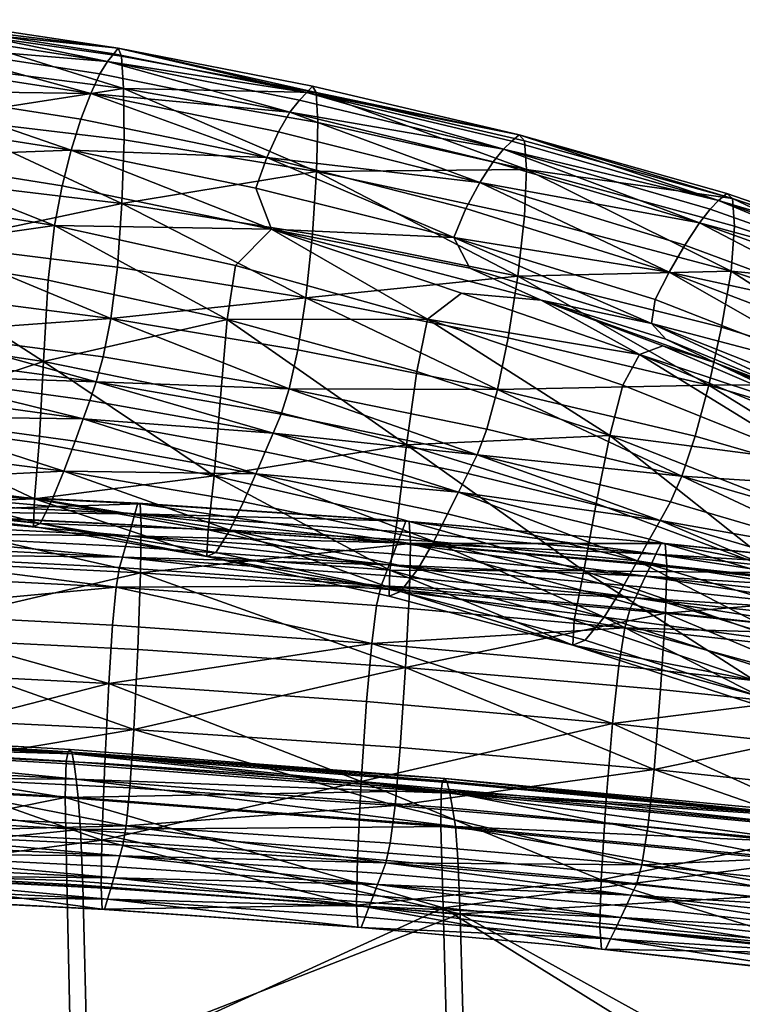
# Model space of a CAD drawing. Header units: millimetres. Extents: x -312 to 313, y -340 to 267.
# Tile 58 of 73: x 50 to 105, y 189 to 264. Entities that reach past the tile are written whole.
import ezdxf

# ---------------------------------------------------------------- set-up
doc = ezdxf.new("R2010")
doc.units = ezdxf.units.MM
doc.layers.add('Default', color=7, linetype='Continuous', true_color=0x000000)

msp = doc.modelspace()

# ---------------------------------------------------------------- linework, layer by layer
at = {"layer": 'Default', "color": 18, "true_color": 0x000000}
for points in [[(42.782, 263.512, 737.444), (42.407, 262.898, 740.701), (56.683, 260.688, 739.803)], [(42.782, 263.512, 737.444), (57.495, 261.708, 733.118), (43.077, 263.888, 734.077)], [(42.782, 263.512, 737.444), (56.683, 260.688, 739.803), (57.15, 261.282, 736.506)], [(42.782, 263.512, 737.444), (57.15, 261.282, 736.506), (57.495, 261.708, 733.118)], [(43.321, 263.164, 726.491), (43.077, 263.888, 734.077), (57.495, 261.708, 733.118)], [(41.941, 261.91, 743.428), (56.683, 260.688, 739.803), (42.407, 262.898, 740.701)], [(43.321, 263.164, 726.491), (57.911, 258.624, 710.188), (43.54, 260.479, 710.58)], [(43.321, 263.164, 726.491), (57.742, 261.107, 725.668), (57.911, 258.624, 710.188)], [(43.321, 263.164, 726.491), (57.495, 261.708, 733.118), (57.742, 261.107, 725.668)], [(41.941, 261.91, 743.428), (41.374, 260.411, 745.213), (55.394, 258.253, 744.294)], [(41.941, 261.91, 743.428), (55.394, 258.253, 744.294), (56.096, 259.74, 742.55)], [(41.941, 261.91, 743.428), (56.096, 259.74, 742.55), (56.683, 260.688, 739.803)], [(71.921, 258.335, 735.242), (57.15, 261.282, 736.506), (56.683, 260.688, 739.803)], [(71.921, 258.335, 735.242), (57.495, 261.708, 733.118), (57.15, 261.282, 736.506)], [(71.921, 258.335, 735.242), (72.358, 258.808, 731.838), (57.495, 261.708, 733.118)], [(72.639, 258.322, 724.552), (57.742, 261.107, 725.668), (57.495, 261.708, 733.118)], [(72.639, 258.322, 724.552), (57.495, 261.708, 733.118), (72.358, 258.808, 731.838)], [(72.639, 258.322, 724.552), (57.911, 258.624, 710.188), (57.742, 261.107, 725.668)], [(40.743, 258.454, 745.807), (55.394, 258.253, 744.294), (41.374, 260.411, 745.213)], [(43.637, 256.413, 690.878), (43.54, 260.479, 710.58), (57.911, 258.624, 710.188)], [(70.625, 256.826, 741.317), (56.683, 260.688, 739.803), (56.096, 259.74, 742.55)], [(70.625, 256.826, 741.317), (71.346, 257.752, 738.566), (56.683, 260.688, 739.803)], [(71.921, 258.335, 735.242), (56.683, 260.688, 739.803), (71.346, 257.752, 738.566)], [(70.625, 256.826, 741.317), (56.096, 259.74, 742.55), (55.394, 258.253, 744.294)], [(71.921, 258.335, 735.242), (88.156, 255.089, 730.054), (72.358, 258.808, 731.838)], [(72.639, 258.322, 724.552), (72.358, 258.808, 731.838), (88.156, 255.089, 730.054)], [(40.743, 258.454, 745.807), (40.085, 256.089, 744.96), (53.895, 253.92, 743.971)], [(40.743, 258.454, 745.807), (53.895, 253.92, 743.971), (54.639, 256.291, 744.833)], [(40.743, 258.454, 745.807), (54.639, 256.291, 744.833), (55.394, 258.253, 744.294)], [(43.637, 256.413, 690.878), (57.911, 258.624, 710.188), (57.943, 254.718, 691.046)], [(68.849, 253.357, 743.506), (55.394, 258.253, 744.294), (54.639, 256.291, 744.833)], [(68.849, 253.357, 743.506), (69.755, 255.326, 742.998), (55.394, 258.253, 744.294)], [(70.625, 256.826, 741.317), (55.394, 258.253, 744.294), (69.755, 255.326, 742.998)], [(72.666, 252.295, 691.112), (57.911, 258.624, 710.188), (72.753, 256.027, 709.584)], [(72.666, 252.295, 691.112), (57.943, 254.718, 691.046), (57.911, 258.624, 710.188)], [(72.639, 258.322, 724.552), (72.753, 256.027, 709.584), (57.911, 258.624, 710.188)], [(71.921, 258.335, 735.242), (71.346, 257.752, 738.566), (86.952, 253.991, 736.801)], [(71.921, 258.335, 735.242), (86.952, 253.991, 736.801), (87.594, 254.599, 733.475)], [(71.921, 258.335, 735.242), (87.594, 254.599, 733.475), (88.156, 255.089, 730.054)], [(72.639, 258.322, 724.552), (88.709, 252.444, 708.635), (72.753, 256.027, 709.584)], [(72.639, 258.322, 724.552), (88.555, 254.642, 722.965), (88.709, 252.444, 708.635)], [(72.639, 258.322, 724.552), (88.156, 255.089, 730.054), (88.555, 254.642, 722.965)], [(70.625, 256.826, 741.317), (86.952, 253.991, 736.801), (71.346, 257.752, 738.566)], [(70.625, 256.826, 741.317), (69.755, 255.326, 742.998), (85.142, 251.441, 741.143)], [(70.625, 256.826, 741.317), (85.142, 251.441, 741.143), (86.158, 253.02, 739.526)], [(70.625, 256.826, 741.317), (86.158, 253.02, 739.526), (86.952, 253.991, 736.801)], [(39.491, 253.379, 742.817), (53.895, 253.92, 743.971), (40.085, 256.089, 744.96)], [(43.637, 256.413, 690.878), (57.78, 249.847, 672.611), (43.515, 251.553, 671.918)], [(43.637, 256.413, 690.878), (57.943, 254.718, 691.046), (57.78, 249.847, 672.611)], [(68.849, 253.357, 743.506), (54.639, 256.291, 744.833), (53.895, 253.92, 743.971)], [(72.666, 252.295, 691.112), (72.753, 256.027, 709.584), (88.709, 252.444, 708.635)], [(68.849, 253.357, 743.506), (85.142, 251.441, 741.143), (69.755, 255.326, 742.998)], [(103.39, 250.067, 731.305), (88.156, 255.089, 730.054), (87.594, 254.599, 733.475)], [(103.39, 250.067, 731.305), (104.01, 250.605, 727.883), (88.156, 255.089, 730.054)], [(104.462, 250.22, 721.02), (88.555, 254.642, 722.965), (88.156, 255.089, 730.054)], [(104.462, 250.22, 721.02), (88.156, 255.089, 730.054), (104.01, 250.605, 727.883)], [(72.666, 252.295, 691.112), (57.78, 249.847, 672.611), (57.943, 254.718, 691.046)], [(103.39, 250.067, 731.305), (87.594, 254.599, 733.475), (86.952, 253.991, 736.801)], [(104.462, 250.22, 721.02), (88.709, 252.444, 708.635), (88.555, 254.642, 722.965)], [(39.491, 253.379, 742.817), (53.208, 251.193, 741.805), (53.895, 253.92, 743.971)], [(69.21, 247.876, 740.644), (53.895, 253.92, 743.971), (53.208, 251.193, 741.805)], [(69.21, 247.876, 740.644), (68.025, 251.024, 742.735), (53.895, 253.92, 743.971)], [(68.849, 253.357, 743.506), (53.895, 253.92, 743.971), (68.025, 251.024, 742.735)], [(101.941, 248.363, 737.222), (86.952, 253.991, 736.801), (86.158, 253.02, 739.526)], [(101.941, 248.363, 737.222), (102.75, 249.41, 734.576), (86.952, 253.991, 736.801)], [(103.39, 250.067, 731.305), (86.952, 253.991, 736.801), (102.75, 249.41, 734.576)], [(39.491, 253.379, 742.817), (39.051, 250.386, 739.518), (52.623, 248.165, 738.432)], [(39.491, 253.379, 742.817), (52.623, 248.165, 738.432), (53.208, 251.193, 741.805)], [(68.849, 253.357, 743.506), (68.025, 251.024, 742.735), (83.146, 247.254, 741.268)], [(68.849, 253.357, 743.506), (83.146, 247.254, 741.268), (84.08, 249.452, 741.705)], [(68.849, 253.357, 743.506), (84.08, 249.452, 741.705), (85.142, 251.441, 741.143)], [(101.941, 248.363, 737.222), (86.158, 253.02, 739.526), (85.142, 251.441, 741.143)], [(72.666, 252.295, 691.112), (72.344, 247.501, 673.315), (57.78, 249.847, 672.611)], [(72.666, 252.295, 691.112), (88.046, 244.291, 674.008), (72.344, 247.501, 673.315)], [(72.666, 252.295, 691.112), (88.709, 252.444, 708.635), (88.558, 248.868, 691.003)], [(72.666, 252.295, 691.112), (88.558, 248.868, 691.003), (88.046, 244.291, 674.008)], [(104.339, 244.687, 690.76), (88.558, 248.868, 691.003), (88.709, 252.444, 708.635)], [(104.339, 244.687, 690.76), (88.709, 252.444, 708.635), (104.595, 248.104, 707.425)], [(104.462, 250.22, 721.02), (104.595, 248.104, 707.425), (88.709, 252.444, 708.635)], [(43.203, 246.759, 656.786), (43.515, 251.553, 671.918), (57.78, 249.847, 672.611)], [(99.605, 244.603, 739.412), (85.142, 251.441, 741.143), (84.08, 249.452, 741.705)], [(99.605, 244.603, 739.412), (100.814, 246.659, 738.773), (85.142, 251.441, 741.143)], [(101.941, 248.363, 737.222), (85.142, 251.441, 741.143), (100.814, 246.659, 738.773)], [(69.21, 247.876, 740.644), (53.208, 251.193, 741.805), (52.623, 248.165, 738.432)], [(69.21, 247.876, 740.644), (83.146, 247.254, 741.268), (68.025, 251.024, 742.735)], [(103.39, 250.067, 731.305), (119.039, 245.415, 725.443), (104.01, 250.605, 727.883)], [(104.462, 250.22, 721.02), (104.01, 250.605, 727.883), (119.039, 245.415, 725.443)], [(38.724, 246.167, 731.512), (52.623, 248.165, 738.432), (39.051, 250.386, 739.518)], [(43.203, 246.759, 656.786), (57.78, 249.847, 672.611), (57.436, 244.975, 657.843)], [(71.847, 242.632, 659.005), (57.436, 244.975, 657.843), (57.78, 249.847, 672.611)], [(71.847, 242.632, 659.005), (57.78, 249.847, 672.611), (72.344, 247.501, 673.315)], [(103.39, 250.067, 731.305), (102.75, 249.41, 734.576), (117.99, 244.007, 731.96)], [(103.39, 250.067, 731.305), (117.99, 244.007, 731.96), (118.535, 244.727, 728.839)], [(103.39, 250.067, 731.305), (118.535, 244.727, 728.839), (119.039, 245.415, 725.443)], [(104.462, 250.22, 721.02), (119.228, 243.234, 706.039), (104.595, 248.104, 707.425)], [(104.462, 250.22, 721.02), (119.328, 245.206, 718.824), (119.228, 243.234, 706.039)], [(104.462, 250.22, 721.02), (119.039, 245.415, 725.443), (119.328, 245.206, 718.824)], [(99.605, 244.603, 739.412), (84.08, 249.452, 741.705), (83.146, 247.254, 741.268)], [(101.941, 248.363, 737.222), (117.99, 244.007, 731.96), (102.75, 249.41, 734.576)], [(104.339, 244.687, 690.76), (88.046, 244.291, 674.008), (88.558, 248.868, 691.003)], [(101.941, 248.363, 737.222), (100.814, 246.659, 738.773), (116.023, 241.043, 735.931)], [(101.941, 248.363, 737.222), (116.023, 241.043, 735.931), (117.215, 242.899, 734.444)], [(101.941, 248.363, 737.222), (117.215, 242.899, 734.444), (117.99, 244.007, 731.96)], [(38.724, 246.167, 731.512), (52.148, 243.976, 730.53), (52.623, 248.165, 738.432)], [(65.824, 240.98, 729.173), (52.623, 248.165, 738.432), (52.148, 243.976, 730.53)], [(65.824, 240.98, 729.173), (66.465, 245.117, 737.005), (52.623, 248.165, 738.432)], [(69.21, 247.876, 740.644), (52.623, 248.165, 738.432), (66.465, 245.117, 737.005)], [(69.21, 247.876, 740.644), (66.465, 245.117, 737.005), (81.137, 241.02, 735.27)], [(69.21, 247.876, 740.644), (84.379, 244.904, 740.332), (83.146, 247.254, 741.268)], [(69.21, 247.876, 740.644), (81.137, 241.02, 735.27), (83.734, 242.993, 738.53)], [(69.21, 247.876, 740.644), (83.734, 242.993, 738.53), (89.818, 242.459, 739.4)], [(69.21, 247.876, 740.644), (89.818, 242.459, 739.4), (84.379, 244.904, 740.332)], [(71.847, 242.632, 659.005), (72.344, 247.501, 673.315), (88.046, 244.291, 674.008)], [(104.339, 244.687, 690.76), (104.595, 248.104, 707.425), (119.228, 243.234, 706.039)], [(43.203, 246.759, 656.786), (56.921, 241.063, 649.706), (42.73, 242.896, 648.566)], [(43.203, 246.759, 656.786), (57.436, 244.975, 657.843), (56.921, 241.063, 649.706)], [(99.605, 244.603, 739.412), (83.146, 247.254, 741.268), (98.552, 242.5, 739.322)], [(98.264, 240.686, 738.867), (83.146, 247.254, 741.268), (84.379, 244.904, 740.332)], [(98.264, 240.686, 738.867), (98.552, 242.5, 739.322), (83.146, 247.254, 741.268)], [(38.724, 246.167, 731.512), (38.473, 239.78, 715.243), (51.785, 237.764, 714.777)], [(38.724, 246.167, 731.512), (51.785, 237.764, 714.777), (52.148, 243.976, 730.53)], [(99.605, 244.603, 739.412), (116.023, 241.043, 735.931), (100.814, 246.659, 738.773)], [(71.847, 242.632, 659.005), (56.921, 241.063, 649.706), (57.436, 244.975, 657.843)], [(65.824, 240.98, 729.173), (81.137, 241.02, 735.27), (66.465, 245.117, 737.005)], [(98.264, 240.686, 738.867), (84.379, 244.904, 740.332), (89.818, 242.459, 739.4)], [(104.339, 244.687, 690.76), (103.623, 240.398, 674.679), (88.046, 244.291, 674.008)], [(99.605, 244.603, 739.412), (98.552, 242.5, 739.322), (113.537, 236.659, 736.653)], [(99.605, 244.603, 739.412), (113.537, 236.659, 736.653), (114.701, 238.833, 736.604)], [(99.605, 244.603, 739.412), (114.701, 238.833, 736.604), (116.023, 241.043, 735.931)], [(104.339, 244.687, 690.76), (117.815, 235.998, 675.321), (103.623, 240.398, 674.679)], [(104.339, 244.687, 690.76), (119.228, 243.234, 706.039), (118.729, 239.998, 690.425)], [(104.339, 244.687, 690.76), (118.729, 239.998, 690.425), (117.815, 235.998, 675.321)], [(65.824, 240.98, 729.173), (52.148, 243.976, 730.53), (51.785, 237.764, 714.777)], [(71.847, 242.632, 659.005), (88.046, 244.291, 674.008), (87.312, 239.591, 660.286)], [(102.642, 235.954, 661.632), (87.312, 239.591, 660.286), (88.046, 244.291, 674.008)], [(102.642, 235.954, 661.632), (88.046, 244.291, 674.008), (103.623, 240.398, 674.679)], [(97.335, 238.312, 736.654), (83.734, 242.993, 738.53), (81.137, 241.02, 735.27)], [(97.335, 238.312, 736.654), (89.818, 242.459, 739.4), (83.734, 242.993, 738.53)], [(42.213, 239.999, 644.973), (42.73, 242.896, 648.566), (56.921, 241.063, 649.706)], [(71.847, 242.632, 659.005), (71.229, 238.676, 650.997), (56.921, 241.063, 649.706)], [(71.847, 242.632, 659.005), (86.494, 235.646, 652.471), (71.229, 238.676, 650.997)], [(71.847, 242.632, 659.005), (87.312, 239.591, 660.286), (86.494, 235.646, 652.471)], [(97.335, 238.312, 736.654), (99.133, 238.968, 737.956), (89.818, 242.459, 739.4)], [(103.158, 237.669, 737.516), (99.353, 239.492, 738.41), (89.818, 242.459, 739.4)], [(103.158, 237.669, 737.516), (89.818, 242.459, 739.4), (99.133, 238.968, 737.956)], [(98.264, 240.686, 738.867), (89.818, 242.459, 739.4), (99.353, 239.492, 738.41)], [(98.264, 240.686, 738.867), (113.537, 236.659, 736.653), (98.552, 242.5, 739.322)], [(42.213, 239.999, 644.973), (56.921, 241.063, 649.706), (56.346, 238.137, 646.069)], [(65.824, 240.98, 729.173), (51.785, 237.764, 714.777), (65.305, 235.01, 714.016)], [(70.57, 235.694, 647.337), (56.346, 238.137, 646.069), (56.921, 241.063, 649.706)], [(70.57, 235.694, 647.337), (56.921, 241.063, 649.706), (71.229, 238.676, 650.997)], [(65.824, 240.98, 729.173), (65.305, 235.01, 714.016), (79.545, 231.399, 712.92)], [(65.824, 240.98, 729.173), (80.311, 237.001, 727.455), (81.137, 241.02, 735.27)], [(65.824, 240.98, 729.173), (79.545, 231.399, 712.92), (80.311, 237.001, 727.455)], [(95.066, 232.123, 725.244), (81.137, 241.02, 735.27), (80.311, 237.001, 727.455)], [(95.066, 232.123, 725.244), (96.073, 235.973, 733.037), (81.137, 241.02, 735.27)], [(97.335, 238.312, 736.654), (81.137, 241.02, 735.27), (96.073, 235.973, 733.037)], [(42.213, 239.999, 644.973), (55.821, 236.218, 644.805), (41.771, 238.103, 643.722)], [(42.213, 239.999, 644.973), (56.346, 238.137, 646.069), (55.821, 236.218, 644.805)], [(98.264, 240.686, 738.867), (112.685, 234.956, 736.381), (113.537, 236.659, 736.653)], [(98.264, 240.686, 738.867), (99.353, 239.492, 738.41), (112.299, 234.16, 736.09)], [(98.264, 240.686, 738.867), (112.299, 234.16, 736.09), (112.685, 234.956, 736.381)], [(102.642, 235.954, 661.632), (103.623, 240.398, 674.679), (117.815, 235.998, 675.321)], [(38.239, 233.343, 694.935), (51.785, 237.764, 714.777), (38.473, 239.78, 715.243)], [(102.642, 235.954, 661.632), (86.494, 235.646, 652.471), (87.312, 239.591, 660.286)], [(103.158, 237.669, 737.516), (112.299, 234.16, 736.09), (99.353, 239.492, 738.41)], [(70.57, 235.694, 647.337), (71.229, 238.676, 650.997), (86.494, 235.646, 652.471)], [(97.335, 238.312, 736.654), (111.994, 233.475, 735.489), (99.133, 238.968, 737.956)], [(103.158, 237.669, 737.516), (99.133, 238.968, 737.956), (111.994, 233.475, 735.489)], [(38.239, 233.343, 694.935), (51.461, 231.528, 695.095), (51.785, 237.764, 714.777)], [(41.365, 236.709, 643.643), (41.771, 238.103, 643.722), (55.821, 236.218, 644.805)], [(64.842, 229.043, 695.121), (51.785, 237.764, 714.777), (51.461, 231.528, 695.095)], [(64.842, 229.043, 695.121), (65.305, 235.01, 714.016), (51.785, 237.764, 714.777)], [(70.57, 235.694, 647.337), (55.821, 236.218, 644.805), (56.346, 238.137, 646.069)], [(97.335, 238.312, 736.654), (96.073, 235.973, 733.037), (110.712, 230.072, 730.119)], [(97.335, 238.312, 736.654), (110.712, 230.072, 730.119), (111.596, 232.453, 733.997)], [(97.335, 238.312, 736.654), (111.596, 232.453, 733.997), (111.994, 233.475, 735.489)], [(95.066, 232.123, 725.244), (80.311, 237.001, 727.455), (79.545, 231.399, 712.92)], [(103.158, 237.669, 737.516), (112.147, 233.818, 735.79), (112.299, 234.16, 736.09)], [(103.158, 237.669, 737.516), (111.994, 233.475, 735.489), (112.147, 233.818, 735.79)], [(41.365, 236.709, 643.643), (54.823, 233.388, 644.648), (40.96, 235.314, 643.565)], [(41.365, 236.709, 643.643), (55.322, 234.803, 644.727), (54.823, 233.388, 644.648)], [(41.365, 236.709, 643.643), (55.821, 236.218, 644.805), (55.322, 234.803, 644.727)], [(69.345, 232.302, 646), (55.322, 234.803, 644.727), (55.821, 236.218, 644.805)], [(70.57, 235.694, 647.337), (69.949, 233.74, 646.07), (55.821, 236.218, 644.805)], [(69.345, 232.302, 646), (55.821, 236.218, 644.805), (69.949, 233.74, 646.07)], [(70.57, 235.694, 647.337), (84.925, 230.646, 647.547), (69.949, 233.74, 646.07)], [(70.57, 235.694, 647.337), (86.494, 235.646, 652.471), (85.673, 232.613, 648.811)], [(70.57, 235.694, 647.337), (85.673, 232.613, 648.811), (84.925, 230.646, 647.547)], [(100.582, 229.021, 650.427), (85.673, 232.613, 648.811), (86.494, 235.646, 652.471)], [(102.642, 235.954, 661.632), (101.593, 232.075, 654.063), (86.494, 235.646, 652.471)], [(100.582, 229.021, 650.427), (86.494, 235.646, 652.471), (101.593, 232.075, 654.063)], [(95.066, 232.123, 725.244), (110.712, 230.072, 730.119), (96.073, 235.973, 733.037)], [(102.642, 235.954, 661.632), (115.404, 228.065, 655.709), (101.593, 232.075, 654.063)], [(102.642, 235.954, 661.632), (117.815, 235.998, 675.321), (116.651, 231.823, 662.993)], [(102.642, 235.954, 661.632), (116.651, 231.823, 662.993), (115.404, 228.065, 655.709)], [(40.439, 233.568, 643.648), (40.96, 235.314, 643.565), (54.823, 233.388, 644.648)], [(69.345, 232.302, 646), (54.823, 233.388, 644.648), (55.322, 234.803, 644.727)], [(64.842, 229.043, 695.121), (79.545, 231.399, 712.92), (65.305, 235.01, 714.016)], [(38.239, 233.343, 694.935), (37.967, 228.969, 674.812), (51.1, 227.269, 675.411)], [(38.239, 233.343, 694.935), (51.1, 227.269, 675.411), (51.461, 231.528, 695.095)], [(40.439, 233.568, 643.648), (53.332, 229.394, 645.131), (39.684, 231.119, 644.053)], [(40.439, 233.568, 643.648), (54.201, 231.682, 644.73), (53.332, 229.394, 645.131)], [(40.439, 233.568, 643.648), (54.823, 233.388, 644.648), (54.201, 231.682, 644.73)], [(68.026, 229.193, 646.014), (54.201, 231.682, 644.73), (54.823, 233.388, 644.648)], [(69.345, 232.302, 646), (68.742, 230.864, 645.929), (54.823, 233.388, 644.648)], [(68.026, 229.193, 646.014), (54.823, 233.388, 644.648), (68.742, 230.864, 645.929)], [(69.345, 232.302, 646), (69.949, 233.74, 646.07), (84.925, 230.646, 647.547)], [(100.582, 229.021, 650.427), (84.925, 230.646, 647.547), (85.673, 232.613, 648.811)], [(69.345, 232.302, 646), (83.502, 227.778, 647.418), (68.742, 230.864, 645.929)], [(69.345, 232.302, 646), (84.213, 229.212, 647.483), (83.502, 227.778, 647.418)], [(69.345, 232.302, 646), (84.925, 230.646, 647.547), (84.213, 229.212, 647.483)], [(95.066, 232.123, 725.244), (79.545, 231.399, 712.92), (94.033, 226.936, 711.41)], [(95.066, 232.123, 725.244), (94.033, 226.936, 711.41), (108.301, 221.62, 709.407)], [(95.066, 232.123, 725.244), (108.301, 221.62, 709.407), (109.545, 226.429, 722.405)], [(95.066, 232.123, 725.244), (109.545, 226.429, 722.405), (110.712, 230.072, 730.119)], [(100.582, 229.021, 650.427), (101.593, 232.075, 654.063), (115.404, 228.065, 655.709)], [(38.89, 228.682, 645.749), (39.684, 231.119, 644.053), (53.332, 229.394, 645.131)], [(64.842, 229.043, 695.121), (51.461, 231.528, 695.095), (51.1, 227.269, 675.411)], [(68.026, 229.193, 646.014), (53.332, 229.394, 645.131), (54.201, 231.682, 644.73)], [(64.842, 229.043, 695.121), (78.857, 225.813, 694.942), (79.545, 231.399, 712.92)], [(93.089, 221.776, 694.503), (79.545, 231.399, 712.92), (78.857, 225.813, 694.942)], [(93.089, 221.776, 694.503), (94.033, 226.936, 711.41), (79.545, 231.399, 712.92)], [(68.026, 229.193, 646.014), (68.742, 230.864, 645.929), (83.502, 227.778, 647.418)], [(98.914, 225.633, 649.117), (84.213, 229.212, 647.483), (84.925, 230.646, 647.547)], [(100.582, 229.021, 650.427), (99.712, 227.055, 649.176), (84.925, 230.646, 647.547)], [(98.914, 225.633, 649.117), (84.925, 230.646, 647.547), (99.712, 227.055, 649.176)], [(37.892, 226.8, 658.518), (51.1, 227.269, 675.411), (37.967, 228.969, 674.812)], [(38.89, 228.682, 645.749), (53.332, 229.394, 645.131), (52.387, 227.108, 646.806)], [(64.842, 229.043, 695.121), (51.1, 227.269, 675.411), (64.373, 224.912, 676.076)], [(66.02, 224.899, 648.075), (52.387, 227.108, 646.806), (53.332, 229.394, 645.131)], [(68.026, 229.193, 646.014), (67.08, 227.052, 646.412), (53.332, 229.394, 645.131)], [(66.02, 224.899, 648.075), (53.332, 229.394, 645.131), (67.08, 227.052, 646.412)], [(64.842, 229.043, 695.121), (64.373, 224.912, 676.076), (78.272, 221.837, 676.796)], [(64.842, 229.043, 695.121), (78.272, 221.837, 676.796), (78.857, 225.813, 694.942)], [(68.026, 229.193, 646.014), (81.611, 224.03, 647.897), (67.08, 227.052, 646.412)], [(68.026, 229.193, 646.014), (82.674, 226.124, 647.505), (81.611, 224.03, 647.897)], [(68.026, 229.193, 646.014), (83.502, 227.778, 647.418), (82.674, 226.124, 647.505)], [(98.914, 225.633, 649.117), (83.502, 227.778, 647.418), (84.213, 229.212, 647.483)], [(100.582, 229.021, 650.427), (113.276, 223.091, 650.895), (99.712, 227.055, 649.176)], [(100.582, 229.021, 650.427), (115.404, 228.065, 655.709), (114.226, 225.046, 652.126)], [(100.582, 229.021, 650.427), (114.226, 225.046, 652.126), (113.276, 223.091, 650.895)], [(38.89, 228.682, 645.749), (51.531, 225.406, 650.708), (38.245, 226.974, 649.701)], [(38.501, 227.944, 358.213), (38.349, 227.145, 363.048), (58.766, 226.136, 364.14)], [(59.182, 226.91, 354.621), (38.501, 227.944, 358.213), (59, 226.941, 359.194)], [(59.182, 226.91, 354.621), (38.62, 227.909, 353.744), (38.501, 227.944, 358.213)], [(38.501, 227.944, 358.213), (58.766, 226.136, 364.14), (59, 226.941, 359.194)], [(38.89, 228.682, 645.749), (52.387, 227.108, 646.806), (51.531, 225.406, 650.708)], [(37.892, 226.8, 658.518), (51.018, 225.167, 659.392), (51.1, 227.269, 675.411)], [(38.674, 226.242, 349.666), (38.62, 227.909, 353.744), (59.182, 226.91, 354.621)], [(64.283, 222.875, 660.486), (51.1, 227.269, 675.411), (51.018, 225.167, 659.392)], [(64.283, 222.875, 660.486), (64.373, 224.912, 676.076), (51.1, 227.269, 675.411)], [(97.189, 222.548, 649.146), (82.674, 226.124, 647.505), (83.502, 227.778, 647.418)], [(98.914, 225.633, 649.117), (98.116, 224.211, 649.057), (83.502, 227.778, 647.418)], [(97.189, 222.548, 649.146), (83.502, 227.778, 647.418), (98.116, 224.211, 649.057)], [(37.892, 226.8, 658.518), (38.245, 226.974, 649.701), (51.531, 225.406, 650.708)], [(37.892, 226.8, 658.518), (51.531, 225.406, 650.708), (51.018, 225.167, 659.392)], [(58.766, 226.136, 364.14), (38.349, 227.145, 363.048), (38.197, 226.313, 368.225)], [(38.674, 226.242, 349.666), (59.182, 226.91, 354.621), (59.263, 225.239, 350.506)], [(66.02, 224.899, 648.075), (51.531, 225.406, 650.708), (52.387, 227.108, 646.806)], [(58.766, 226.136, 364.14), (79.483, 225.569, 360.482), (59, 226.941, 359.194)], [(79.483, 225.569, 360.482), (59.182, 226.91, 354.621), (59, 226.941, 359.194)], [(59.182, 226.91, 354.621), (79.729, 225.543, 355.774), (79.833, 223.866, 351.614)], [(59.182, 226.91, 354.621), (79.833, 223.866, 351.614), (59.263, 225.239, 350.506)], [(79.483, 225.569, 360.482), (79.729, 225.543, 355.774), (59.182, 226.91, 354.621)], [(66.02, 224.899, 648.075), (67.08, 227.052, 646.412), (81.611, 224.03, 647.897)], [(93.089, 221.776, 694.503), (108.301, 221.62, 709.407), (94.033, 226.936, 711.41)], [(98.914, 225.633, 649.117), (99.712, 227.055, 649.176), (113.276, 223.091, 650.895)], [(38.197, 226.313, 368.225), (38.044, 225.476, 373.566), (58.296, 224.462, 374.74)], [(58.766, 226.136, 364.14), (38.197, 226.313, 368.225), (58.531, 225.301, 369.373)], [(38.197, 226.313, 368.225), (58.296, 224.462, 374.74), (58.531, 225.301, 369.373)], [(59.209, 221.627, 347.297), (38.641, 222.635, 346.459), (38.674, 226.242, 349.666)], [(59.209, 221.627, 347.297), (38.674, 226.242, 349.666), (59.263, 225.239, 350.506)], [(78.85, 223.917, 370.869), (58.766, 226.136, 364.14), (58.531, 225.301, 369.373)], [(78.85, 223.917, 370.869), (79.167, 224.756, 365.569), (58.766, 226.136, 364.14)], [(58.766, 226.136, 364.14), (79.167, 224.756, 365.569), (79.483, 225.569, 360.482)], [(93.089, 221.776, 694.503), (78.857, 225.813, 694.942), (78.272, 221.837, 676.796)], [(97.189, 222.548, 649.146), (81.611, 224.03, 647.897), (82.674, 226.124, 647.505)], [(58.296, 224.462, 374.74), (38.044, 225.476, 373.566), (37.892, 224.649, 378.889)], [(64.283, 222.875, 660.486), (51.018, 225.167, 659.392), (51.531, 225.406, 650.708)], [(66.02, 224.899, 648.075), (64.96, 223.189, 651.959), (51.531, 225.406, 650.708)], [(64.283, 222.875, 660.486), (51.531, 225.406, 650.708), (64.96, 223.189, 651.959)], [(58.296, 224.462, 374.74), (78.85, 223.917, 370.869), (58.531, 225.301, 369.373)], [(79.833, 223.866, 351.614), (59.209, 221.627, 347.297), (59.263, 225.239, 350.506)], [(79.483, 225.569, 360.482), (79.167, 224.756, 365.569), (98.604, 223.062, 367.205)], [(99.304, 223.862, 357.115), (79.729, 225.543, 355.774), (79.483, 225.569, 360.482)], [(99.304, 223.862, 357.115), (79.483, 225.569, 360.482), (98.999, 223.883, 361.964)], [(79.483, 225.569, 360.482), (98.604, 223.062, 367.205), (98.999, 223.883, 361.964)], [(79.833, 223.866, 351.614), (79.729, 225.543, 355.774), (99.304, 223.862, 357.115)], [(98.914, 225.633, 649.117), (111.601, 220.244, 650.787), (98.116, 224.211, 649.057)], [(98.914, 225.633, 649.117), (112.438, 221.667, 650.841), (111.601, 220.244, 650.787)], [(98.914, 225.633, 649.117), (113.276, 223.091, 650.895), (112.438, 221.667, 650.841)], [(37.892, 224.649, 378.889), (37.74, 223.84, 384.043), (57.83, 222.821, 385.304)], [(58.296, 224.462, 374.74), (37.892, 224.649, 378.889), (58.063, 223.632, 380.093)], [(37.892, 224.649, 378.889), (57.83, 222.821, 385.304), (58.063, 223.632, 380.093)], [(78.217, 222.246, 381.659), (58.296, 224.462, 374.74), (58.063, 223.632, 380.093)], [(58.296, 224.462, 374.74), (78.532, 223.077, 376.271), (78.85, 223.917, 370.869)], [(78.217, 222.246, 381.659), (78.532, 223.077, 376.271), (58.296, 224.462, 374.74)], [(64.283, 222.875, 660.486), (78.272, 221.837, 676.796), (64.373, 224.912, 676.076)], [(66.02, 224.899, 648.075), (79.085, 220.191, 653.503), (64.96, 223.189, 651.959)], [(66.02, 224.899, 648.075), (80.39, 221.912, 649.57), (79.085, 220.191, 653.503)], [(66.02, 224.899, 648.075), (81.611, 224.03, 647.897), (80.39, 221.912, 649.57)], [(98.604, 223.062, 367.205), (79.167, 224.756, 365.569), (78.85, 223.917, 370.869)], [(97.189, 222.548, 649.146), (98.116, 224.211, 649.057), (111.601, 220.244, 650.787)], [(57.83, 222.821, 385.304), (37.74, 223.84, 384.043), (37.589, 223.049, 388.875)], [(57.83, 222.821, 385.304), (78.217, 222.246, 381.659), (58.063, 223.632, 380.093)], [(79.833, 223.866, 351.614), (79.756, 220.25, 348.403), (59.209, 221.627, 347.297)], [(78.85, 223.917, 370.869), (78.532, 223.077, 376.271), (97.815, 221.378, 378.039)], [(98.604, 223.062, 367.205), (78.85, 223.917, 370.869), (98.209, 222.22, 372.588)], [(78.85, 223.917, 370.869), (97.815, 221.378, 378.039), (98.209, 222.22, 372.588)], [(99.329, 218.557, 349.693), (79.756, 220.25, 348.403), (79.833, 223.866, 351.614)], [(99.329, 218.557, 349.693), (79.833, 223.866, 351.614), (99.429, 222.179, 352.905)], [(79.833, 223.866, 351.614), (99.304, 223.862, 357.115), (99.429, 222.179, 352.905)], [(94.642, 218.237, 651.22), (80.39, 221.912, 649.57), (81.611, 224.03, 647.897)], [(97.189, 222.548, 649.146), (96.002, 220.408, 649.528), (81.611, 224.03, 647.897)], [(94.642, 218.237, 651.22), (81.611, 224.03, 647.897), (96.002, 220.408, 649.528)], [(98.604, 223.062, 367.205), (118.099, 221.864, 363.622), (98.999, 223.883, 361.964)], [(118.099, 221.864, 363.622), (99.304, 223.862, 357.115), (98.999, 223.883, 361.964)], [(99.304, 223.862, 357.115), (118.459, 221.846, 358.634), (118.602, 220.158, 354.378)], [(99.304, 223.862, 357.115), (118.602, 220.158, 354.378), (99.429, 222.179, 352.905)], [(118.099, 221.864, 363.622), (118.459, 221.846, 358.634), (99.304, 223.862, 357.115)], [(37.589, 223.049, 388.875), (37.426, 221.558, 393.096), (57.348, 220.529, 394.572)], [(57.83, 222.821, 385.304), (37.589, 223.049, 388.875), (57.597, 222.023, 390.248)], [(37.589, 223.049, 388.875), (57.348, 220.529, 394.572), (57.597, 222.023, 390.248)], [(77.587, 220.625, 392.028), (57.83, 222.821, 385.304), (57.597, 222.023, 390.248)], [(57.83, 222.821, 385.304), (77.902, 221.43, 386.944), (78.217, 222.246, 381.659)], [(77.587, 220.625, 392.028), (77.902, 221.43, 386.944), (57.83, 222.821, 385.304)], [(64.283, 222.875, 660.486), (64.96, 223.189, 651.959), (79.085, 220.191, 653.503)], [(64.283, 222.875, 660.486), (79.085, 220.191, 653.503), (78.208, 219.84, 661.859)], [(64.283, 222.875, 660.486), (78.208, 219.84, 661.859), (78.272, 221.837, 676.796)], [(97.815, 221.378, 378.039), (78.532, 223.077, 376.271), (78.217, 222.246, 381.659)], [(117.16, 220.191, 374.522), (98.604, 223.062, 367.205), (98.209, 222.22, 372.588)], [(117.16, 220.191, 374.522), (117.629, 221.037, 369.024), (98.604, 223.062, 367.205)], [(98.604, 223.062, 367.205), (117.629, 221.037, 369.024), (118.099, 221.864, 363.622)], [(38.496, 216.784, 344.609), (38.641, 222.635, 346.459), (59.209, 221.627, 347.297)], [(57.348, 220.529, 394.572), (77.587, 220.625, 392.028), (57.597, 222.023, 390.248)], [(78.217, 222.246, 381.659), (77.902, 221.43, 386.944), (97.028, 219.727, 388.85)], [(97.815, 221.378, 378.039), (78.217, 222.246, 381.659), (97.421, 220.545, 383.48)], [(78.217, 222.246, 381.659), (97.028, 219.727, 388.85), (97.421, 220.545, 383.48)], [(97.189, 222.548, 649.146), (109.332, 216.268, 651.248), (96.002, 220.408, 649.528)], [(97.189, 222.548, 649.146), (110.615, 218.538, 650.876), (109.332, 216.268, 651.248)], [(97.189, 222.548, 649.146), (111.601, 220.244, 650.787), (110.615, 218.538, 650.876)], [(97.815, 221.378, 378.039), (117.16, 220.191, 374.522), (98.209, 222.22, 372.588)], [(118.602, 220.158, 354.378), (99.329, 218.557, 349.693), (99.429, 222.179, 352.905)], [(57.348, 220.529, 394.572), (37.426, 221.558, 393.096), (37.241, 218.65, 396.412)], [(38.496, 216.784, 344.609), (59.209, 221.627, 347.297), (58.988, 215.778, 345.445)], [(59.209, 221.627, 347.297), (79.459, 214.402, 346.546), (58.988, 215.778, 345.445)], [(59.209, 221.627, 347.297), (79.756, 220.25, 348.403), (79.459, 214.402, 346.546)], [(97.028, 219.727, 388.85), (77.902, 221.43, 386.944), (77.587, 220.625, 392.028)], [(92.237, 216.099, 663.388), (78.272, 221.837, 676.796), (78.208, 219.84, 661.859)], [(93.089, 221.776, 694.503), (78.272, 221.837, 676.796), (92.345, 218.012, 677.486)], [(92.237, 216.099, 663.388), (92.345, 218.012, 677.486), (78.272, 221.837, 676.796)], [(94.642, 218.237, 651.22), (79.085, 220.191, 653.503), (80.39, 221.912, 649.57)], [(93.089, 221.776, 694.503), (92.345, 218.012, 677.486), (106.141, 213.41, 678.057)], [(93.089, 221.776, 694.503), (107.12, 216.873, 693.748), (108.301, 221.62, 709.407)], [(93.089, 221.776, 694.503), (106.141, 213.41, 678.057), (107.12, 216.873, 693.748)], [(116.225, 218.511, 385.6), (97.815, 221.378, 378.039), (97.421, 220.545, 383.48)], [(97.815, 221.378, 378.039), (116.692, 219.347, 380.064), (117.16, 220.191, 374.522)], [(116.225, 218.511, 385.6), (116.692, 219.347, 380.064), (97.815, 221.378, 378.039)], [(57.348, 220.529, 394.572), (37.241, 218.65, 396.412), (57.067, 217.628, 397.92)], [(76.88, 216.236, 399.871), (57.348, 220.529, 394.572), (57.067, 217.628, 397.92)], [(57.348, 220.529, 394.572), (77.252, 219.127, 396.481), (77.587, 220.625, 392.028)], [(76.88, 216.236, 399.871), (77.252, 219.127, 396.481), (57.348, 220.529, 394.572)], [(77.587, 220.625, 392.028), (77.252, 219.127, 396.481), (96.22, 217.414, 398.677)], [(97.028, 219.727, 388.85), (77.587, 220.625, 392.028), (96.635, 218.914, 394.086)], [(77.587, 220.625, 392.028), (96.22, 217.414, 398.677), (96.635, 218.914, 394.086)], [(97.028, 219.727, 388.85), (116.225, 218.511, 385.6), (97.421, 220.545, 383.48)], [(92.237, 216.099, 663.388), (78.208, 219.84, 661.859), (79.085, 220.191, 653.503)], [(94.642, 218.237, 651.22), (93.194, 216.488, 655.236), (79.085, 220.191, 653.503)], [(92.237, 216.099, 663.388), (79.085, 220.191, 653.503), (93.194, 216.488, 655.236)], [(79.459, 214.402, 346.546), (79.756, 220.25, 348.403), (99.329, 218.557, 349.693)], [(94.642, 218.237, 651.22), (96.002, 220.408, 649.528), (109.332, 216.268, 651.248)], [(115.29, 216.869, 396.486), (97.028, 219.727, 388.85), (96.635, 218.914, 394.086)], [(97.028, 219.727, 388.85), (115.759, 217.688, 391.088), (116.225, 218.511, 385.6)], [(115.29, 216.869, 396.486), (115.759, 217.688, 391.088), (97.028, 219.727, 388.85)], [(118.602, 220.158, 354.378), (118.478, 216.531, 351.163), (99.329, 218.557, 349.693)], [(96.22, 217.414, 398.677), (77.252, 219.127, 396.481), (76.88, 216.236, 399.871)], [(96.22, 217.414, 398.677), (115.29, 216.869, 396.486), (96.635, 218.914, 394.086)], [(37.241, 218.65, 396.412), (37.043, 214.194, 398.268), (56.768, 213.183, 399.773)], [(37.241, 218.65, 396.412), (56.768, 213.183, 399.773), (57.067, 217.628, 397.92)], [(79.459, 214.402, 346.546), (99.329, 218.557, 349.693), (98.96, 212.714, 347.83)], [(94.642, 218.237, 651.22), (106.581, 212.153, 657.056), (93.194, 216.488, 655.236)], [(94.642, 218.237, 651.22), (107.928, 213.964, 652.956), (106.581, 212.153, 657.056)], [(94.642, 218.237, 651.22), (109.332, 216.268, 651.248), (107.928, 213.964, 652.956)], [(99.329, 218.557, 349.693), (118.042, 210.693, 349.293), (98.96, 212.714, 347.83)], [(99.329, 218.557, 349.693), (118.478, 216.531, 351.163), (118.042, 210.693, 349.293)], [(56.768, 213.183, 399.773), (76.88, 216.236, 399.871), (57.067, 217.628, 397.92)], [(96.22, 217.414, 398.677), (76.88, 216.236, 399.871), (95.763, 214.534, 402.109)], [(92.237, 216.099, 663.388), (106.141, 213.41, 678.057), (92.345, 218.012, 677.486)], [(114.266, 212.497, 404.685), (96.22, 217.414, 398.677), (95.763, 214.534, 402.109)], [(114.266, 212.497, 404.685), (114.8, 215.367, 401.211), (96.22, 217.414, 398.677)], [(96.22, 217.414, 398.677), (114.8, 215.367, 401.211), (115.29, 216.869, 396.486)], [(58.685, 209.652, 345.278), (38.298, 210.65, 344.447), (38.496, 216.784, 344.609)], [(58.685, 209.652, 345.278), (38.496, 216.784, 344.609), (58.988, 215.778, 345.445)], [(56.768, 213.183, 399.773), (76.483, 211.805, 401.719), (76.88, 216.236, 399.871)], [(76.88, 216.236, 399.871), (76.483, 211.805, 401.719), (95.279, 210.117, 403.952)], [(76.88, 216.236, 399.871), (95.279, 210.117, 403.952), (95.763, 214.534, 402.109)], [(92.237, 216.099, 663.388), (93.194, 216.488, 655.236), (106.581, 212.153, 657.056)], [(92.237, 216.099, 663.388), (106.581, 212.153, 657.056), (105.812, 211.685, 664.953)], [(92.237, 216.099, 663.388), (105.812, 211.685, 664.953), (106.141, 213.41, 678.057)], [(79.459, 214.402, 346.546), (58.685, 209.652, 345.278), (58.988, 215.778, 345.445)], [(79.459, 214.402, 346.546), (79.055, 208.285, 346.374), (58.685, 209.652, 345.278)], [(98.463, 206.608, 347.652), (79.055, 208.285, 346.374), (79.459, 214.402, 346.546)], [(98.463, 206.608, 347.652), (79.459, 214.402, 346.546), (98.96, 212.714, 347.83)], [(95.279, 210.117, 403.952), (114.266, 212.497, 404.685), (95.763, 214.534, 402.109)], [(56.768, 213.183, 399.773), (37.043, 214.194, 398.268), (36.844, 208.06, 398.106)], [(56.768, 213.183, 399.773), (36.844, 208.06, 398.106), (56.465, 207.056, 399.607)], [(76.079, 205.687, 401.548), (56.768, 213.183, 399.773), (56.465, 207.056, 399.607)], [(76.079, 205.687, 401.548), (76.483, 211.805, 401.719), (56.768, 213.183, 399.773)], [(95.279, 210.117, 403.952), (113.701, 208.097, 406.523), (114.266, 212.497, 404.685)], [(118.042, 210.693, 349.293), (98.463, 206.608, 347.652), (98.96, 212.714, 347.83)], [(95.279, 210.117, 403.952), (76.483, 211.805, 401.719), (76.079, 205.687, 401.548)], [(38.102, 206.195, 346.299), (38.298, 210.65, 344.447), (58.685, 209.652, 345.278)], [(118.042, 210.693, 349.293), (117.457, 204.598, 349.107), (98.463, 206.608, 347.652)], [(95.279, 210.117, 403.952), (76.079, 205.687, 401.548), (94.78, 204.01, 403.775)], [(113.116, 202.002, 406.338), (95.279, 210.117, 403.952), (94.78, 204.01, 403.775)], [(113.116, 202.002, 406.338), (113.701, 208.097, 406.523), (95.279, 210.117, 403.952)], [(26.169, 208.815, 402.64), (53.661, 207.949, 400.319), (26.269, 209.525, 398.571)], [(26.369, 209.703, 395.788), (26.269, 209.525, 398.571), (53.661, 207.949, 400.319)], [(26.369, 209.703, 395.788), (53.661, 207.949, 400.319), (53.826, 208.132, 397.591)], [(26.369, 209.703, 395.788), (53.826, 208.132, 397.591), (53.988, 207.809, 395.767)], [(26.369, 209.703, 395.788), (53.988, 207.809, 395.767), (26.46, 209.379, 393.962)], [(26.535, 208.585, 392.764), (26.46, 209.379, 393.962), (53.988, 207.809, 395.767)], [(38.102, 206.195, 346.299), (58.685, 209.652, 345.278), (58.387, 205.207, 347.127)], [(58.685, 209.652, 345.278), (78.66, 203.854, 348.219), (58.387, 205.207, 347.127)], [(58.685, 209.652, 345.278), (79.055, 208.285, 346.374), (78.66, 203.854, 348.219)], [(26.169, 208.815, 402.64), (26.121, 205.872, 407.641), (53.444, 204.459, 409.082)], [(26.169, 208.815, 402.64), (53.444, 204.459, 409.082), (53.506, 207.23, 404.228)], [(26.169, 208.815, 402.64), (53.506, 207.23, 404.228), (53.661, 207.949, 400.319)], [(26.535, 208.585, 392.764), (54.279, 205.86, 393.825), (26.611, 207.433, 392.011)], [(26.535, 208.585, 392.764), (54.132, 207.014, 394.574), (54.279, 205.86, 393.825)], [(26.535, 208.585, 392.764), (53.988, 207.809, 395.767), (54.132, 207.014, 394.574)], [(36.844, 208.06, 398.106), (36.7, 202.21, 396.257), (56.244, 201.208, 397.754)], [(36.844, 208.06, 398.106), (56.244, 201.208, 397.754), (56.465, 207.056, 399.607)], [(82.177, 204.987, 406.703), (53.661, 207.949, 400.319), (53.506, 207.23, 404.228)], [(82.46, 205.919, 400.473), (53.826, 208.132, 397.591), (53.661, 207.949, 400.319)], [(82.46, 205.919, 400.473), (53.661, 207.949, 400.319), (82.296, 205.726, 403.1)], [(82.177, 204.987, 406.703), (82.296, 205.726, 403.1), (53.661, 207.949, 400.319)], [(82.46, 205.919, 400.473), (53.988, 207.809, 395.767), (53.826, 208.132, 397.591)], [(82.46, 205.919, 400.473), (82.651, 205.6, 398.652), (53.988, 207.809, 395.767)], [(82.854, 204.802, 397.463), (53.988, 207.809, 395.767), (82.651, 205.6, 398.652)], [(82.854, 204.802, 397.463), (54.132, 207.014, 394.574), (53.988, 207.809, 395.767)], [(78.66, 203.854, 348.219), (79.055, 208.285, 346.374), (98.463, 206.608, 347.652)], [(26.704, 206.039, 391.518), (26.611, 207.433, 392.011), (54.279, 205.86, 393.825)], [(82.177, 204.987, 406.703), (53.506, 207.23, 404.228), (53.444, 204.459, 409.082)], [(82.854, 204.802, 397.463), (54.279, 205.86, 393.825), (54.132, 207.014, 394.574)], [(56.244, 201.208, 397.754), (76.079, 205.687, 401.548), (56.465, 207.056, 399.607)], [(58.107, 202.307, 350.47), (37.916, 203.287, 349.61), (38.102, 206.195, 346.299)], [(58.107, 202.307, 350.47), (38.102, 206.195, 346.299), (58.387, 205.207, 347.127)], [(78.66, 203.854, 348.219), (98.463, 206.608, 347.652), (97.979, 202.192, 349.491)], [(98.463, 206.608, 347.652), (116.893, 200.198, 350.941), (97.979, 202.192, 349.491)], [(98.463, 206.608, 347.652), (117.457, 204.598, 349.107), (116.893, 200.198, 350.941)], [(26.179, 198.999, 413.221), (53.444, 204.459, 409.082), (26.121, 205.872, 407.641)], [(26.704, 206.039, 391.518), (54.448, 204.461, 393.335), (54.622, 202.024, 393.116)], [(26.704, 206.039, 391.518), (54.622, 202.024, 393.116), (26.805, 203.596, 391.295)], [(26.704, 206.039, 391.518), (54.279, 205.86, 393.825), (54.448, 204.461, 393.335)], [(83.268, 202.237, 396.236), (54.448, 204.461, 393.335), (54.279, 205.86, 393.825)], [(83.268, 202.237, 396.236), (54.279, 205.86, 393.825), (83.062, 203.641, 396.721)], [(82.854, 204.802, 397.463), (83.062, 203.641, 396.721), (54.279, 205.86, 393.825)], [(56.244, 201.208, 397.754), (75.78, 199.841, 399.69), (76.079, 205.687, 401.548)], [(76.079, 205.687, 401.548), (75.78, 199.841, 399.69), (94.41, 198.168, 401.911)], [(76.079, 205.687, 401.548), (94.41, 198.168, 401.911), (94.78, 204.01, 403.775)], [(82.177, 204.987, 406.703), (109.928, 203.117, 406.561), (82.296, 205.726, 403.1)], [(82.46, 205.919, 400.473), (82.296, 205.726, 403.1), (109.928, 203.117, 406.561)], [(82.46, 205.919, 400.473), (109.928, 203.117, 406.561), (110.094, 203.309, 404.092)], [(82.46, 205.919, 400.473), (110.094, 203.309, 404.092), (110.314, 202.977, 402.297)], [(82.46, 205.919, 400.473), (110.314, 202.977, 402.297), (82.651, 205.6, 398.652)], [(82.854, 204.802, 397.463), (82.651, 205.6, 398.652), (110.314, 202.977, 402.297)], [(82.177, 204.987, 406.703), (53.444, 204.459, 409.082), (82.169, 202.244, 411.274)], [(78.66, 203.854, 348.219), (58.107, 202.307, 350.47), (58.387, 205.207, 347.127)], [(82.177, 204.987, 406.703), (82.169, 202.244, 411.274), (109.874, 199.561, 413.938)], [(82.177, 204.987, 406.703), (109.874, 199.561, 413.938), (109.838, 202.351, 409.757)], [(82.177, 204.987, 406.703), (109.838, 202.351, 409.757), (109.928, 203.117, 406.561)], [(82.854, 204.802, 397.463), (110.314, 202.977, 402.297), (110.561, 202.169, 401.121)], [(82.854, 204.802, 397.463), (110.561, 202.169, 401.121), (110.811, 201.003, 400.384)], [(82.854, 204.802, 397.463), (110.811, 201.003, 400.384), (83.062, 203.641, 396.721)], [(26.179, 198.999, 413.221), (53.557, 198.119, 414.65), (53.444, 204.459, 409.082)], [(82.333, 196.031, 416.804), (82.169, 202.244, 411.274), (53.444, 204.459, 409.082)], [(82.333, 196.031, 416.804), (53.444, 204.459, 409.082), (53.557, 198.119, 414.65)], [(83.268, 202.237, 396.236), (54.622, 202.024, 393.116), (54.448, 204.461, 393.335)], [(94.41, 198.168, 401.911), (113.116, 202.002, 406.338), (94.78, 204.01, 403.775)], [(26.904, 199.3, 391.353), (26.805, 203.596, 391.295), (54.622, 202.024, 393.116)], [(37.754, 201.796, 353.823), (37.916, 203.287, 349.61), (58.107, 202.307, 350.47)], [(78.66, 203.854, 348.219), (78.288, 200.964, 351.604), (58.107, 202.307, 350.47)], [(97.524, 199.312, 352.92), (78.288, 200.964, 351.604), (78.66, 203.854, 348.219)], [(97.524, 199.312, 352.92), (78.66, 203.854, 348.219), (97.979, 202.192, 349.491)], [(83.268, 202.237, 396.236), (83.062, 203.641, 396.721), (110.811, 201.003, 400.384)], [(26.904, 199.3, 391.353), (54.622, 202.024, 393.116), (54.788, 197.753, 393.179)], [(56.244, 201.208, 397.754), (36.7, 202.21, 396.257), (36.667, 198.603, 393.047)], [(57.625, 200.008, 359.734), (37.602, 200.997, 358.658), (37.754, 201.796, 353.823)], [(37.754, 201.796, 353.823), (58.107, 202.307, 350.47), (57.859, 200.812, 354.787)], [(57.625, 200.008, 359.734), (37.754, 201.796, 353.823), (57.859, 200.812, 354.787)], [(83.268, 202.237, 396.236), (83.464, 199.811, 396.021), (54.622, 202.024, 393.116)], [(83.635, 195.585, 396.083), (54.788, 197.753, 393.179), (54.622, 202.024, 393.116)], [(83.635, 195.585, 396.083), (54.622, 202.024, 393.116), (83.464, 199.811, 396.021)], [(58.107, 202.307, 350.47), (77.953, 199.467, 356.053), (57.859, 200.812, 354.787)], [(58.107, 202.307, 350.47), (78.288, 200.964, 351.604), (77.953, 199.467, 356.053)], [(82.333, 196.031, 416.804), (109.874, 199.561, 413.938), (82.169, 202.244, 411.274)], [(83.268, 202.237, 396.236), (110.811, 201.003, 400.384), (111.038, 199.593, 399.905)], [(83.268, 202.237, 396.236), (111.237, 197.181, 399.691), (83.464, 199.811, 396.021)], [(83.268, 202.237, 396.236), (111.038, 199.593, 399.905), (111.237, 197.181, 399.691)], [(94.41, 198.168, 401.911), (112.678, 196.164, 404.467), (113.116, 202.002, 406.338)], [(116.893, 200.198, 350.941), (97.524, 199.312, 352.92), (97.979, 202.192, 349.491)], [(56.244, 201.208, 397.754), (36.667, 198.603, 393.047), (56.19, 197.596, 394.542)], [(37.449, 200.165, 363.835), (37.602, 200.997, 358.658), (57.625, 200.008, 359.734)], [(75.705, 196.224, 396.476), (56.244, 201.208, 397.754), (56.19, 197.596, 394.542)], [(75.705, 196.224, 396.476), (75.78, 199.841, 399.69), (56.244, 201.208, 397.754)], [(77.953, 199.467, 356.053), (78.288, 200.964, 351.604), (97.524, 199.312, 352.92)], [(57.155, 198.33, 370.333), (37.297, 199.325, 369.176), (37.449, 200.165, 363.835)], [(57.155, 198.33, 370.333), (37.449, 200.165, 363.835), (57.39, 199.172, 364.966)], [(37.449, 200.165, 363.835), (57.625, 200.008, 359.734), (57.39, 199.172, 364.966)], [(77.953, 199.467, 356.053), (57.625, 200.008, 359.734), (57.859, 200.812, 354.787)], [(116.893, 200.198, 350.941), (116.362, 197.329, 354.412), (97.524, 199.312, 352.92)], [(57.625, 200.008, 359.734), (77.319, 197.814, 366.44), (57.39, 199.172, 364.966)], [(77.953, 199.467, 356.053), (77.636, 198.654, 361.141), (57.625, 200.008, 359.734)], [(57.625, 200.008, 359.734), (77.636, 198.654, 361.141), (77.319, 197.814, 366.44)], [(94.41, 198.168, 401.911), (75.78, 199.841, 399.69), (75.705, 196.224, 396.476)], [(96.713, 196.991, 362.751), (77.636, 198.654, 361.141), (77.953, 199.467, 356.053)], [(77.953, 199.467, 356.053), (97.524, 199.312, 352.92), (97.109, 197.812, 357.51)], [(96.713, 196.991, 362.751), (77.953, 199.467, 356.053), (97.109, 197.812, 357.51)], [(82.333, 196.031, 416.804), (110.083, 193.301, 419.367), (109.874, 199.561, 413.938)], [(83.635, 195.585, 396.083), (83.464, 199.811, 396.021), (111.237, 197.181, 399.691)], [(26.179, 198.999, 413.221), (26.368, 183.479, 419.774), (53.894, 183.023, 421.21)], [(26.179, 198.999, 413.221), (53.894, 183.023, 421.21), (53.557, 198.119, 414.65)], [(26.904, 199.3, 391.353), (54.788, 197.753, 393.179), (55.12, 184.472, 393.658)], [(26.904, 199.3, 391.353), (55.12, 184.472, 393.658), (27.097, 185.932, 391.823)], [(36.667, 198.603, 393.047), (36.722, 196.935, 388.963), (56.272, 195.925, 390.422)], [(36.667, 198.603, 393.047), (56.272, 195.925, 390.422), (56.19, 197.596, 394.542)], [(37.144, 198.501, 374.498), (37.297, 199.325, 369.176), (57.155, 198.33, 370.333)], [(77.319, 197.814, 366.44), (57.155, 198.33, 370.333), (57.39, 199.172, 364.966)], [(77.319, 197.814, 366.44), (77.636, 198.654, 361.141), (96.713, 196.991, 362.751)], [(97.524, 199.312, 352.92), (115.87, 195.828, 359.138), (97.109, 197.812, 357.51)], [(97.524, 199.312, 352.92), (116.362, 197.329, 354.412), (115.87, 195.828, 359.138)], [(56.689, 196.692, 380.897), (36.993, 197.692, 379.652), (37.144, 198.501, 374.498)], [(56.689, 196.692, 380.897), (37.144, 198.501, 374.498), (56.922, 197.504, 375.686)], [(37.144, 198.501, 374.498), (57.155, 198.33, 370.333), (56.922, 197.504, 375.686)], [(82.333, 196.031, 416.804), (53.557, 198.119, 414.65), (53.894, 183.023, 421.21)], [(57.155, 198.33, 370.333), (76.687, 196.143, 377.232), (56.922, 197.504, 375.686)], [(57.155, 198.33, 370.333), (77.003, 196.971, 371.842), (76.687, 196.143, 377.232)], [(77.319, 197.814, 366.44), (77.003, 196.971, 371.842), (57.155, 198.33, 370.333)], [(94.41, 198.168, 401.911), (75.705, 196.224, 396.476), (94.311, 194.545, 398.695)], [(112.556, 192.537, 401.248), (94.41, 198.168, 401.911), (94.311, 194.545, 398.695)], [(112.556, 192.537, 401.248), (112.678, 196.164, 404.467), (94.41, 198.168, 401.911)], [(36.841, 196.901, 384.485), (36.993, 197.692, 379.652), (56.689, 196.692, 380.897)], [(83.635, 195.585, 396.083), (55.12, 184.472, 393.658), (54.788, 197.753, 393.179)], [(56.272, 195.925, 390.422), (75.705, 196.224, 396.476), (56.19, 197.596, 394.542)], [(76.687, 196.143, 377.232), (56.689, 196.692, 380.897), (56.922, 197.504, 375.686)], [(95.923, 195.304, 373.584), (77.003, 196.971, 371.842), (77.319, 197.814, 366.44)], [(95.923, 195.304, 373.584), (77.319, 197.814, 366.44), (96.318, 196.149, 368.134)], [(77.319, 197.814, 366.44), (96.713, 196.991, 362.751), (96.318, 196.149, 368.134)], [(83.635, 195.585, 396.083), (111.237, 197.181, 399.691), (111.404, 193.009, 399.752)], [(115.87, 195.828, 359.138), (96.713, 196.991, 362.751), (97.109, 197.812, 357.51)], [(56.272, 195.925, 390.422), (36.722, 196.935, 388.963), (36.841, 196.901, 384.485)], [(56.272, 195.925, 390.422), (36.841, 196.901, 384.485), (56.455, 195.894, 385.841)], [(36.841, 196.901, 384.485), (56.689, 196.692, 380.897), (56.455, 195.894, 385.841)], [(56.689, 196.692, 380.897), (76.056, 194.523, 387.6), (56.455, 195.894, 385.841)], [(76.687, 196.143, 377.232), (76.372, 195.328, 382.515), (56.689, 196.692, 380.897)], [(56.689, 196.692, 380.897), (76.372, 195.328, 382.515), (76.056, 194.523, 387.6)], [(76.687, 196.143, 377.232), (77.003, 196.971, 371.842), (95.923, 195.304, 373.584)], [(96.713, 196.991, 362.751), (114.931, 194.155, 370.039), (96.318, 196.149, 368.134)], [(115.87, 195.828, 359.138), (115.401, 195.001, 364.541), (96.713, 196.991, 362.751)], [(96.713, 196.991, 362.751), (115.401, 195.001, 364.541), (114.931, 194.155, 370.039)], [(82.333, 196.031, 416.804), (53.894, 183.023, 421.21), (82.735, 181.13, 423.332)], [(56.272, 195.925, 390.422), (75.81, 194.547, 392.311), (75.705, 196.224, 396.476)], [(76.056, 194.523, 387.6), (56.272, 195.925, 390.422), (56.455, 195.894, 385.841)], [(76.056, 194.523, 387.6), (75.81, 194.547, 392.311), (56.272, 195.925, 390.422)], [(75.705, 196.224, 396.476), (94.438, 192.863, 394.483), (94.311, 194.545, 398.695)], [(75.705, 196.224, 396.476), (75.81, 194.547, 392.311), (94.438, 192.863, 394.483)], [(95.138, 193.655, 384.396), (76.372, 195.328, 382.515), (76.687, 196.143, 377.232)], [(95.138, 193.655, 384.396), (76.687, 196.143, 377.232), (95.53, 194.474, 379.026)], [(76.687, 196.143, 377.232), (95.923, 195.304, 373.584), (95.53, 194.474, 379.026)], [(82.333, 196.031, 416.804), (82.735, 181.13, 423.332), (110.536, 178.505, 425.804)], [(82.333, 196.031, 416.804), (110.536, 178.505, 425.804), (110.083, 193.301, 419.367)], [(114.931, 194.155, 370.039), (95.923, 195.304, 373.584), (96.318, 196.149, 368.134)], [(83.635, 195.585, 396.083), (83.994, 182.443, 396.557), (55.12, 184.472, 393.658)], [(76.056, 194.523, 387.6), (76.372, 195.328, 382.515), (95.138, 193.655, 384.396)], [(83.635, 195.585, 396.083), (111.777, 180.036, 400.22), (83.994, 182.443, 396.557)], [(83.635, 195.585, 396.083), (111.404, 193.009, 399.752), (111.777, 180.036, 400.22)], [(95.923, 195.304, 373.584), (113.997, 192.474, 381.118), (95.53, 194.474, 379.026)], [(95.923, 195.304, 373.584), (114.463, 193.308, 375.581), (113.997, 192.474, 381.118)], [(114.931, 194.155, 370.039), (114.463, 193.308, 375.581), (95.923, 195.304, 373.584)], [(94.438, 192.863, 394.483), (75.81, 194.547, 392.311), (76.056, 194.523, 387.6)], [(94.438, 192.863, 394.483), (76.056, 194.523, 387.6), (94.743, 192.843, 389.632)], [(76.056, 194.523, 387.6), (95.138, 193.655, 384.396), (94.743, 192.843, 389.632)], [(94.438, 192.863, 394.483), (112.556, 192.537, 401.248), (94.311, 194.545, 398.695)], [(113.997, 192.474, 381.118), (95.138, 193.655, 384.396), (95.53, 194.474, 379.026)], [(95.138, 193.655, 384.396), (113.062, 190.833, 392.003), (94.743, 192.843, 389.632)], [(113.997, 192.474, 381.118), (113.531, 191.652, 386.606), (95.138, 193.655, 384.396)], [(95.138, 193.655, 384.396), (113.531, 191.652, 386.606), (113.062, 190.833, 392.003)], [(94.438, 192.863, 394.483), (112.7, 190.849, 396.99), (112.556, 192.537, 401.248)], [(113.062, 190.833, 392.003), (94.438, 192.863, 394.483), (94.743, 192.843, 389.632)], [(113.062, 190.833, 392.003), (112.7, 190.849, 396.99), (94.438, 192.863, 394.483)]]:
    msp.add_3dface(points, dxfattribs=at)

doc.saveas('drawing.dxf')
